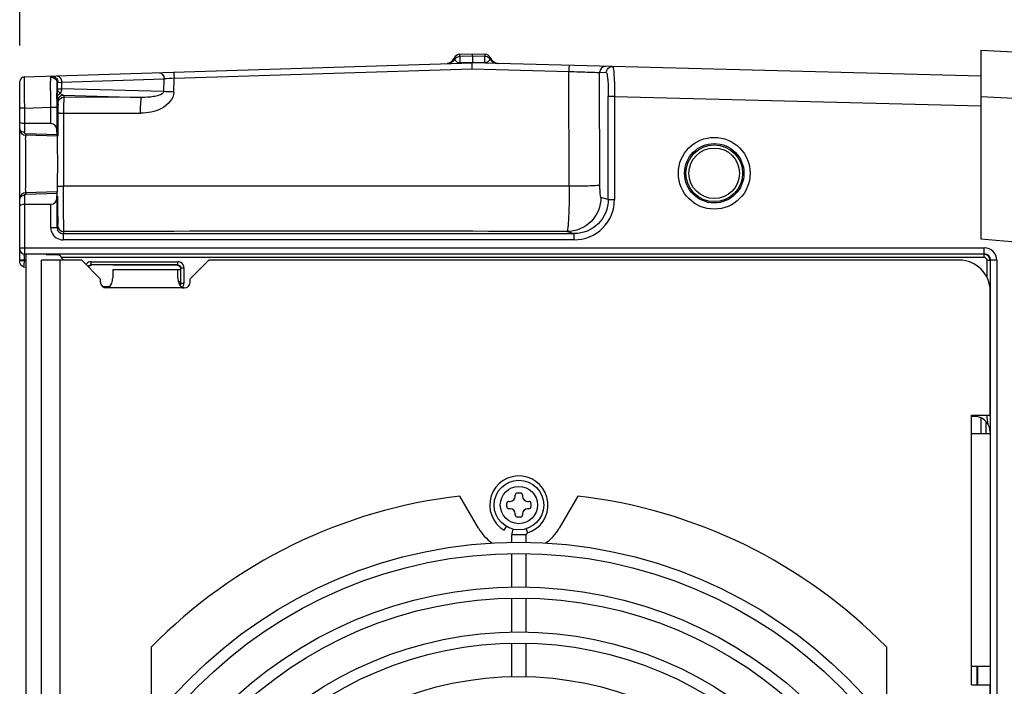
# Model space of a CAD drawing. Header units: inches. Extents: x 0 to 117, y 0 to 83.
# Tile 27 of 62: x 46.07 to 52.32, y 71.52 to 75.76. Entities that reach past the tile are written whole.
import ezdxf

# ---------------------------------------------------------------- set-up
doc = ezdxf.new("R2010")
doc.units = ezdxf.units.IN
doc.header["$LTSCALE"] = 6.431102
doc.header["$MEASUREMENT"] = 0
doc.layers.get('0').update_dxf_attribs({"linetype": 'CONTINUOUS'})
doc.styles.get("Standard").update_dxf_attribs({"font": 'txt', "width": 0.8})
doc.dimstyles.new('DIMSTYLE_2', dxfattribs={"dimtxt": 0.78125, "dimasz": 0.7, "dimexe": 0.18, "dimexo": 0.0625, "dimgap": 0.09, "dimtad": 1, "dimdec": 3, "dimzin": 4, "dimdsep": 46, "dimtxsty": 'STANDARD', "dimblk": '_FILLED', "dimblk1": '_FILLED', "dimblk2": '_FILLED', "dimcen": 0.09, "dimadec": 0, "dimazin": 0, "dimtfac": 1, "dimtdec": 3, "dimtofl": 0, "dimtmove": 0, "dimatfit": 3, "dimldrblk": '_FILLED', "dimfxl": 1, "dimtolj": 1, "dimtzin": 4, "dimarcsym": 0})

# ---------------------------------------------------------------- blocks, each defined once
blk = doc.blocks.new('_FILLED')
at = {"color": 0, "linetype": 'BYBLOCK'}
blk.add_solid([(0, 0), (-1, 0.1429), (-1, -0.1429)], dxfattribs=at)
blk = doc.blocks.new('*D2')
at = {"color": 7, "linetype": 'CONTINUOUS'}
for p, q in [((46.0716, 75.5911), (46.0716, 77.2995)), ((54.733, 74.5228), (54.733, 77.2995)), ((46.0716, 76.9245), (50.4023, 76.9245)), ((54.733, 76.9245), (50.4023, 76.9245))]:
    blk.add_line(p, q, dxfattribs=at)
at = {"color": 7, "linetype": 'CONTINUOUS', "xscale": 0.7, "yscale": 0.7, "zscale": 0.7, "rotation": 180}
blk.add_blockref('_FILLED', (46.0716, 76.9245), dxfattribs=at)
at = {"color": 7, "linetype": 'CONTINUOUS', "xscale": 0.7, "yscale": 0.7, "zscale": 0.7}
blk.add_blockref('_FILLED', (54.733, 76.9245), dxfattribs=at)
at = {"color": 7, "linetype": 'CONTINUOUS', "insert": (50.4023, 77.9011), "char_height": 0.78125, "width": 1.875, "attachment_point": 2, "line_spacing_factor": 0.9}
blk.add_mtext('220', dxfattribs=at)

msp = doc.modelspace()

# ---------------------------------------------------------------- linework, layer by layer
at = {"color": 7, "linetype": 'CONTINUOUS'}
for p, q in [((48.8657, 75.536), (48.9456, 75.5385)), ((48.8657, 75.5215), (48.8657, 75.536)), ((48.9456, 75.524), (48.8657, 75.5215)), ((48.8657, 75.5215), (48.8657, 75.4812)), ((48.9456, 75.5385), (49.0254, 75.5364)), ((48.9456, 75.524), (48.9456, 75.5385)), ((48.9456, 75.524), (48.9456, 75.4838)), ((49.0254, 75.5219), (48.9456, 75.524)), ((49.0254, 75.5364), (49.0254, 75.5219)), ((49.0254, 75.4817), (49.0254, 75.5219)), ((52.1732, 75.5629), (52.1732, 74.365)), ((52.1732, 75.5629), (52.8049, 75.5298)), ((46.1002, 75.3918), (48.9456, 75.4816)), ((48.832, 75.5085), (48.8307, 75.512)), ((48.834, 75.5044), (48.832, 75.5085)), ((48.9456, 75.4838), (48.8657, 75.4812)), ((48.8657, 75.4812), (48.8658, 75.4791)), ((49.0254, 75.4817), (48.9456, 75.4838)), ((48.9456, 75.4838), (48.9456, 75.4818)), ((52.1732, 75.3971), (48.9456, 75.4816)), ((49.0254, 75.4817), (49.0253, 75.4795)), ((46.1002, 75.3918), (46.1007, 75.2935)), ((47.0518, 75.3834), (48.9435, 75.4432)), ((48.9435, 75.4432), (49.559, 75.4271)), ((49.5607, 74.6983), (49.559, 75.4271)), ((49.7554, 74.704), (49.7537, 75.42)), ((49.7955, 75.4189), (49.7537, 75.42)), ((46.0716, 74.6196), (46.0716, 75.3622)), ((46.3083, 75.2513), (46.3088, 75.3314)), ((46.3088, 75.3314), (46.3092, 75.3526)), ((46.3092, 75.3526), (46.3092, 75.3183)), ((46.3137, 75.3579), (46.338, 75.359)), ((46.338, 75.359), (46.9881, 75.3795)), ((46.338, 75.359), (46.338, 75.3158)), ((46.9858, 75.2989), (46.9881, 75.3795)), ((47.0493, 75.2963), (47.0518, 75.3834)), ((46.1007, 75.2935), (46.1009, 75.2558)), ((46.3092, 75.3183), (46.3095, 75.2836)), ((46.3096, 75.2658), (46.3097, 75.2605)), ((46.9858, 75.2989), (46.338, 75.3158)), ((46.3498, 75.2754), (46.3537, 75.2636)), ((46.3498, 75.2754), (46.8462, 75.2624)), ((46.8462, 75.2624), (46.3537, 75.2636)), ((49.8086, 74.6134), (49.8086, 75.2689)), ((49.8479, 75.2689), (49.8086, 75.2689)), ((49.8479, 75.2689), (49.8479, 74.6134)), ((49.8479, 75.2689), (52.1716, 75.2081)), ((52.1732, 75.2675), (52.4696, 75.252)), ((46.1009, 75.2558), (46.1012, 75.1949)), ((46.1012, 75.1949), (46.2688, 75.2002)), ((46.2688, 75.0956), (46.2688, 75.2002)), ((46.2688, 75.2002), (46.3082, 75.2002)), ((46.3082, 75.2002), (46.3082, 75.0566)), ((46.3104, 75.2361), (46.3143, 75.2243)), ((46.1012, 75.1949), (46.0716, 75.1949)), ((46.1012, 75.1949), (46.1012, 75.0405)), ((46.3148, 75.1742), (46.3148, 75.1637)), ((46.3148, 75.1637), (46.3148, 75.0169)), ((46.35, 75.1626), (46.3499, 74.6979)), ((46.35, 75.1626), (46.8388, 75.1615)), ((46.2688, 75.0956), (46.1012, 75.0956)), ((46.3086, 75.0169), (46.11, 75.0221)), ((46.3085, 75.0255), (46.1107, 75.0307)), ((46.3085, 75.0255), (46.3082, 75.0566)), ((46.1012, 74.6389), (46.1012, 74.2681)), ((46.3086, 74.6625), (46.11, 74.6573)), ((46.1107, 74.6487), (46.3085, 74.6539)), ((46.3082, 74.6228), (46.3085, 74.6539)), ((49.5607, 74.6983), (46.3499, 74.6979)), ((46.0716, 74.2157), (46.0716, 74.6179)), ((46.1012, 74.5838), (46.2688, 74.5838)), ((46.2688, 74.4367), (46.2688, 74.5838)), ((46.3082, 74.6228), (46.3082, 74.4367)), ((49.8086, 74.6134), (49.7621, 74.6273)), ((49.8086, 74.6134), (49.8479, 74.6134)), ((46.2688, 74.4367), (46.3082, 74.4367)), ((46.3519, 74.4104), (46.3475, 74.3973)), ((46.3475, 74.3973), (46.3475, 74.358)), ((46.3475, 74.3973), (49.5916, 74.3973)), ((49.5464, 74.4108), (49.5916, 74.3973)), ((49.5916, 74.358), (49.5916, 74.3973)), ((49.5916, 74.358), (46.3475, 74.358)), ((52.1732, 74.365), (55.9862, 74.0314)), ((46.0716, 74.3072), (52.1958, 74.3072)), ((46.1001, 74.2589), (46.1003, 74.2675)), ((46.1006, 74.2681), (46.11, 74.2678)), ((52.1958, 74.2678), (46.11, 74.2678)), ((46.111, 74.2681), (46.111, 64.7029)), ((46.2405, 74.2644), (46.3089, 74.2626)), ((52.1942, 74.2662), (52.1958, 74.2678)), ((52.1942, 74.2466), (52.1942, 74.2662)), ((52.1958, 74.2678), (52.1958, 74.3072)), ((46.1004, 74.2287), (46.0716, 74.2287)), ((46.1004, 74.2252), (46.0716, 74.2252)), ((46.1004, 74.2252), (46.0974, 74.1976)), ((46.1004, 74.2287), (46.1004, 74.2252)), ((46.1004, 74.2287), (46.111, 74.2284)), ((46.111, 74.2235), (46.1004, 74.2252)), ((46.2094, 64.7413), (46.2094, 74.2295)), ((46.4653, 74.2295), (46.2094, 74.2295)), ((46.3275, 74.2295), (46.3275, 71.257)), ((52.1942, 74.2466), (46.3396, 74.2466)), ((46.4653, 74.2295), (46.5834, 74.1113)), ((46.5249, 74.1994), (46.5249, 74.2191)), ((46.5249, 74.2191), (47.0751, 74.2191)), ((47.0751, 74.1994), (47.0751, 74.2191)), ((47.1543, 74.1113), (47.2724, 74.2295)), ((52.0362, 74.2295), (47.2724, 74.2295)), ((52.2139, 74.1174), (52.2139, 74.2269)), ((52.2335, 74.2269), (52.2139, 74.2269)), ((52.2745, 74.2285), (52.2351, 74.2285)), ((52.2351, 64.7431), (52.2351, 74.2277)), ((52.2745, 74.2285), (52.2745, 64.7423)), ((46.0971, 74.1935), (46.0966, 74.1879)), ((46.0966, 74.1879), (46.0966, 74.1865)), ((46.0966, 74.1865), (46.111, 74.1843)), ((47.0751, 74.1994), (46.5249, 74.1994)), ((47.0718, 74.1962), (46.6622, 74.1964)), ((46.6622, 74.1704), (46.6622, 74.1178)), ((46.6622, 74.1704), (47.0915, 74.1704)), ((47.0756, 74.1178), (47.0756, 74.1704)), ((47.0915, 74.1765), (47.0915, 74.0856)), ((47.0947, 74.0823), (47.0947, 74.1797)), ((47.0947, 74.1797), (47.1144, 74.1797)), ((47.1144, 74.1797), (47.1144, 74.0823)), ((46.5834, 74.1113), (46.5834, 74.0917)), ((47.0915, 74.0917), (47.0756, 74.0917)), ((47.0947, 74.0823), (47.1144, 74.0823)), ((47.1543, 74.0917), (47.1543, 74.1113)), ((46.5964, 74.0626), (46.6435, 74.0626)), ((47.1149, 74.0523), (46.6228, 74.0523)), ((52.233, 73.2452), (52.233, 74.0326)), ((52.1149, 71.5326), (52.1149, 73.2452)), ((52.1149, 73.2452), (52.233, 73.2452)), ((52.1149, 73.2393), (52.1461, 73.2357)), ((52.174, 73.2281), (52.174, 73.1271)), ((52.2067, 73.1271), (52.2067, 73.2048)), ((52.233, 73.1271), (52.1149, 73.1271)), ((48.9852, 72.5267), (48.8669, 72.7316)), ((49.2173, 72.7295), (49.2173, 72.7373)), ((49.2311, 72.7511), (49.2508, 72.7511)), ((49.2645, 72.7373), (49.2645, 72.7295)), ((49.6149, 72.7316), (49.4966, 72.5267)), ((49.1641, 72.6645), (49.1641, 72.6842)), ((49.1779, 72.698), (49.1858, 72.698)), ((49.1858, 72.6507), (49.1779, 72.6507)), ((49.296, 72.698), (49.3039, 72.698)), ((49.3039, 72.6507), (49.296, 72.6507)), ((49.3177, 72.6842), (49.3177, 72.6645)), ((49.2173, 72.6113), (49.2173, 72.6192)), ((49.2508, 72.5976), (49.2311, 72.5976)), ((49.2645, 72.6192), (49.2645, 72.6113)), ((49.1484, 72.5141), (49.1622, 72.538)), ((49.2876, 72.5242), (49.2957, 72.4983)), ((49.1956, 72.4367), (49.1956, 72.4845)), ((49.2862, 72.4845), (49.1963, 72.4845)), ((49.2862, 72.4367), (49.2862, 72.4845)), ((49.1956, 72.1547), (49.1956, 72.3659)), ((49.2862, 72.1547), (49.2862, 72.3659)), ((49.1956, 71.8677), (49.1956, 72.0823)), ((49.2862, 71.8677), (49.2862, 72.0823)), ((46.9081, 71.2916), (46.9081, 71.7736)), ((49.1956, 71.5842), (49.1956, 71.7969)), ((49.2862, 71.5842), (49.2862, 71.7969)), ((51.5738, 71.7736), (51.5738, 71.2916)), ((52.1149, 71.6507), (52.233, 71.6507)), ((52.1504, 71.5331), (52.1504, 71.6507)), ((52.1543, 71.5326), (52.1543, 71.6507)), ((52.1149, 71.5326), (52.233, 71.5326)), ((52.233, 67.4381), (52.233, 71.5326))]:
    msp.add_line(p, q, dxfattribs=at)
for centre, radius in [((50.4811, 74.7806), 0.2279), ((50.4811, 74.7806), 0.1886), ((50.4811, 74.7806), 0.1801), ((50.4811, 74.7806), 0.1604), ((49.2409, 72.6743), 0.1575), ((49.2409, 72.6743), 0.1181), ((49.2409, 69.4854), 2.9528), ((49.2409, 69.4854), 2.8819), ((49.2409, 69.4854), 2.6693), ((49.2409, 69.4854), 2.5984), ((49.2409, 69.4854), 2.3839), ((49.2409, 69.4854), 2.313), ((49.2409, 69.4854), 2.1004)]:
    msp.add_circle(centre, radius, dxfattribs=at)
for centre, radius, start, end in [((48.8669, 75.4966), 0.0394, 91.39246, 156.84093), ((49.0244, 75.4971), 0.0394, 23.46141, 88.90989), ((49.1147, 75.5362), 0.0591, 203.45796, 268.5), ((48.7764, 75.5353), 0.0591, 271.80803, 336.8444), ((49.0256, 75.4832), 0.0384, 34.63734, 46.79041), ((49.0021, 75.5342), 0.0623, 332.09492, 333.70148), ((46.1012, 75.3623), 0.0295, 91.80415, 179.98993), ((47.3752, 69.4931), 5.8991, 93.14311, 93.76281), ((53.8474, 75.3468), 7.5382, 180.48008, 180.61532), ((46.3471, 75.2506), 0.0414, 114.92376, 120.37719), ((46.361, 75.3104), 0.0385, 215.26911, 219.89002), ((64.0777, 75.1999), 17.7695, 179.8342, 179.99904), ((46.3493, 75.236), 0.0389, 169.37002, 179.88814), ((46.3532, 75.2242), 0.0389, 170.11811, 179.93317), ((46.111, 75.0614), 0.0394, 180.00191, 268.50002), ((46.111, 74.618), 0.0394, 91.49997, 179.998), ((24.5177, 74.6886), 21.797, 359.64639, 359.86081), ((34.6462, 74.6282), 11.6683, 359.40607, 359.63648), ((46.3476, 74.4367), 0.0788, 202.68458, 269.98047), ((46.3475, 74.4367), 0.0393, 179.93514, 270.01251), ((46.3519, 74.4498), 0.0393, 180.03483, 269.9962), ((48.0274, -513.0247), 587.4375, 89.8518389, 90.1634187), ((46.1012, 74.2976), 0.0295, 180, 269.25025), ((46.3078, 74.2233), 0.0394, 9.0594, 88.5), ((52.1942, 74.2269), 0.0394, 0.00209, 89.9979), ((52.1958, 74.2285), 0.0787, 0.0065, 90.00206), ((52.1958, 74.2285), 0.0393, 359.91998, 90.08003), ((46.807, 74.2565), 0.7069, 179.80386, 180.19693), ((47.1922, 74.2577), 1.0922, 180.19052, 180.48548), ((47.8459, 74.2636), 1.7459, 180.4987, 181.14493), ((52.0362, 74.0326), 0.1969, 0, 90), ((52.194, 74.226), 0.0206, 70.59468, 89.45738), ((46.5933, 74.1503), 0.4981, 174.5519, 175.02425), ((46.6228, 74.0917), 0.0394, 180, 270), ((47.1149, 74.0917), 0.0394, 270, 360), ((52.1346, 73.1379), 0.0984, 0, 83.32352), ((49.2409, 72.6743), 0.185, 287.27929, 240), ((49.2409, 69.4854), 3.2677, 96.57237, 135.55364), ((49.1858, 72.7295), 0.0315, 270, 360), ((49.2311, 72.7373), 0.0138, 90, 180), ((49.2508, 72.7373), 0.0138, 0, 90), ((49.296, 72.7295), 0.0315, 180, 270), ((49.2409, 69.4854), 3.2677, 44.44636, 83.42763), ((49.1779, 72.6842), 0.0138, 90, 180), ((49.1779, 72.6645), 0.0138, 180, 270), ((49.1858, 72.6192), 0.0315, 0, 90), ((49.296, 72.6192), 0.0315, 90, 180), ((49.3039, 72.6842), 0.0138, 0, 90), ((49.3039, 72.6645), 0.0138, 270, 360), ((49.2311, 72.6113), 0.0138, 180, 270), ((49.2508, 72.6113), 0.0138, 270, 360), ((49.2409, 72.6743), 0.2953, 210, 234.95552), ((49.3, 72.4845), 0.1043, 159.04086, 180), ((49.2409, 72.6743), 0.2953, 305.04448, 330), ((49.3, 72.4845), 0.0138, 107.27929, 180)]:
    msp.add_arc(centre, radius, start, end, dxfattribs=at)
for centre, major_axis, ratio, start_param, end_param in [((46.2688, 75.0562), (0, 0.0394), 1, -1.562879, -0.000809), ((46.3086, 75.0464), (0, 0.0295), 0.008729, -3.927562, -3.141831), ((46.3086, 74.633), (0, 0.0295), 0.008729, 0.000238, 0.785969), ((46.2688, 74.6232), (0.0394, 0), 1, -1.570414, -0.008344)]:
    msp.add_ellipse(centre, major_axis=major_axis, ratio=ratio, start_param=start_param, end_param=end_param, dxfattribs=at)
for points in [[(48.8657, 75.5215), (48.8537, 75.5211), (48.8407, 75.5143), (48.834, 75.5044)], [(49.0519, 75.5112), (49.0449, 75.5177), (49.0349, 75.5217), (49.0254, 75.5219)], [(48.834, 75.5044), (48.8244, 75.4887), (48.8048, 75.4771), (48.7865, 75.4766)], [(49.0572, 75.505), (49.0668, 75.4894), (49.0865, 75.4779), (49.1048, 75.4774)], [(46.2749, 75.3973), (46.2897, 75.3977), (46.3063, 75.3856), (46.3113, 75.3717)], [(46.3065, 75.3663), (46.3083, 75.362), (46.3092, 75.3573), (46.3092, 75.3526)], [(46.3113, 75.3717), (46.3128, 75.3673), (46.3137, 75.3626), (46.3137, 75.3579)], [(46.3097, 75.2605), (46.3098, 75.2707), (46.3173, 75.2812), (46.3261, 75.2864)], [(46.338, 75.3158), (46.3379, 75.3062), (46.3352, 75.296), (46.3296, 75.2882)], [(46.3498, 75.2754), (46.3428, 75.276), (46.336, 75.2804), (46.3315, 75.2857)], [(46.3398, 75.2611), (46.3442, 75.2627), (46.349, 75.2636), (46.3537, 75.2636)], [(46.3149, 75.2309), (46.3171, 75.2437), (46.3276, 75.2565), (46.3398, 75.2611)], [(46.0785, 75.048), (46.0755, 75.0505), (46.073, 75.054), (46.0721, 75.0578)], [(46.1107, 75.0307), (46.1062, 75.0308), (46.1012, 75.036), (46.1012, 75.0405)], [(46.1012, 74.6389), (46.0933, 74.6389), (46.0849, 74.6366), (46.0788, 74.6317)], [(46.0788, 74.6317), (46.0757, 74.6291), (46.0731, 74.6256), (46.0721, 74.6217)], [(46.2688, 74.4367), (46.2688, 74.4264), (46.2709, 74.4159), (46.2749, 74.4063)], [(46.0966, 74.1865), (46.0839, 74.1885), (46.0716, 74.2029), (46.0716, 74.2157)], [(46.5249, 74.2191), (46.514, 74.219), (46.5024, 74.2138), (46.4952, 74.2056)], [(47.1091, 74.1995), (47.1026, 74.2108), (47.0882, 74.2191), (47.0751, 74.2191)], [(52.2139, 74.2269), (52.2137, 74.2344), (52.208, 74.2429), (52.2008, 74.2454)], [(46.5069, 74.1878), (46.509, 74.1925), (46.5133, 74.1965), (46.5181, 74.1982)], [(46.5092, 74.1855), (46.5106, 74.1894), (46.5141, 74.1926), (46.5178, 74.1943)], [(47.0751, 74.1994), (47.0843, 74.1994), (47.0948, 74.189), (47.0947, 74.1797)], [(47.1144, 74.1797), (47.1144, 74.1866), (47.1125, 74.1936), (47.1091, 74.1995)], [(46.6228, 74.0523), (46.6381, 74.0523), (46.6506, 74.0697), (46.656, 74.084)], [(46.656, 74.084), (46.66, 74.0947), (46.6622, 74.1064), (46.6622, 74.1178)], [(47.0915, 74.0856), (47.0915, 74.0809), (47.0905, 74.0756), (47.0874, 74.072)], [(47.0947, 74.0823), (47.0947, 74.0775), (47.0927, 74.0724), (47.0894, 74.0688)], [(47.11, 74.0643), (47.1128, 74.0697), (47.1142, 74.0761), (47.1144, 74.0823)], [(52.2195, 73.1878), (52.2159, 73.2067), (52.2141, 73.226), (52.2138, 73.2452)]]:
    msp.add_open_spline(points, degree=3, dxfattribs=at)
for points, knots in [([(49.0605, 75.5127), (49.0604, 75.5133), (49.0594, 75.5085), (49.0587, 75.5081), (49.058, 75.5066)], [0, 0, 0, 0, 0.249639, 1, 1, 1, 1]), ([(48.834, 75.5044), (48.835, 75.5023), (48.8411, 75.4904), (48.8548, 75.4824), (48.8657, 75.4812)], [0, 0, 0, 0, 0.175023, 1, 1, 1, 1]), ([(48.9435, 75.4432), (48.9435, 75.4481), (48.9437, 75.457), (48.9436, 75.4697), (48.9451, 75.4758), (48.9446, 75.4816), (48.9456, 75.4816)], [0, 0, 0, 0, 0.382602, 0.706274, 0.921382, 1, 1, 1, 1]), ([(49.0572, 75.505), (49.0562, 75.5029), (49.05, 75.4911), (49.0364, 75.4822), (49.0254, 75.4817)], [0, 0, 0, 0, 0.174994, 1, 1, 1, 1]), ([(49.559, 75.4271), (49.5592, 75.4362), (49.5596, 75.4493), (49.562, 75.4599), (49.5627, 75.4654), (49.5638, 75.4654)], [0, 0, 0, 0, 0.70405, 0.909229, 1, 1, 1, 1]), ([(49.7939, 75.4594), (49.7838, 75.4596), (49.7623, 75.4515), (49.7537, 75.4302), (49.7537, 75.42)], [0, 0, 0, 0, 0.499339, 1, 1, 1, 1]), ([(49.7956, 75.4189), (49.7956, 75.4291), (49.8042, 75.4504), (49.8256, 75.4586), (49.8358, 75.4583)], [0, 0, 0, 0, 0.500682, 1, 1, 1, 1]), ([(49.8358, 75.4583), (49.8373, 75.4582), (49.8393, 75.4516), (49.8412, 75.4422), (49.8432, 75.4241), (49.8457, 75.3904), (49.8477, 75.3376), (49.8479, 75.2931), (49.8479, 75.2689)], [0, 0, 0, 0, 0.023581, 0.081568, 0.174028, 0.297889, 0.619841, 1, 1, 1, 1]), ([(46.2688, 75.2002), (46.2687, 75.2213), (46.2685, 75.2848), (46.2677, 75.3484), (46.2686, 75.3907)], [0, 0, 0, 0, 0.333583, 1, 1, 1, 1]), ([(46.2686, 75.3907), (46.2687, 75.3924), (46.2694, 75.3962), (46.2732, 75.3972), (46.2749, 75.3973)], [0, 0, 0, 0, 0.509797, 1, 1, 1, 1]), ([(46.2686, 75.3907), (46.273, 75.3908), (46.2886, 75.3889), (46.3024, 75.3767), (46.3065, 75.3663)], [0, 0, 0, 0, 0.278292, 1, 1, 1, 1]), ([(46.309, 75.3984), (46.3167, 75.3986), (46.3338, 75.3871), (46.3379, 75.3688), (46.338, 75.359)], [0, 0, 0, 0, 0.439827, 1, 1, 1, 1]), ([(46.959, 75.4189), (46.9667, 75.4191), (46.9838, 75.4076), (46.9879, 75.3894), (46.9881, 75.3795)], [0, 0, 0, 0, 0.439831, 1, 1, 1, 1]), ([(47.0481, 75.4217), (47.0492, 75.4217), (47.049, 75.4159), (47.0506, 75.41), (47.0511, 75.3974), (47.0516, 75.3886), (47.0518, 75.3834)], [0, 0, 0, 0, 0.086288, 0.291712, 0.597212, 1, 1, 1, 1]), ([(49.559, 75.4271), (49.6033, 75.4257), (49.6681, 75.4228), (49.7331, 75.4218), (49.7537, 75.42)], [0, 0, 0, 0, 0.68232, 1, 1, 1, 1]), ([(49.7956, 75.4189), (49.7997, 75.4188), (49.8011, 75.3969), (49.8063, 75.3719), (49.8078, 75.3226), (49.8086, 75.2881), (49.8086, 75.2689)], [0, 0, 0, 0, 0.08267, 0.298871, 0.620493, 1, 1, 1, 1]), ([(46.3092, 75.3526), (46.3092, 75.354), (46.3097, 75.3569), (46.3125, 75.3579), (46.3137, 75.3579)], [0, 0, 0, 0, 0.531514, 1, 1, 1, 1]), ([(46.3296, 75.2882), (46.3267, 75.2904), (46.318, 75.2988), (46.3094, 75.3097), (46.3092, 75.3183)], [0, 0, 0, 0, 0.297684, 1, 1, 1, 1]), ([(46.3092, 75.3183), (46.3098, 75.3158), (46.3239, 75.3188), (46.331, 75.3161), (46.338, 75.3158)], [0, 0, 0, 0, 0.268357, 1, 1, 1, 1]), ([(46.3498, 75.2754), (46.3408, 75.2754), (46.3224, 75.269), (46.3127, 75.252), (46.3111, 75.2432)], [0, 0, 0, 0, 0.499482, 1, 1, 1, 1]), ([(46.3537, 75.2636), (46.3514, 75.2619), (46.3535, 75.2494), (46.35, 75.2303), (46.3505, 75.1985), (46.35, 75.1753), (46.35, 75.1626)], [0, 0, 0, 0, 0.084704, 0.303936, 0.62532, 1, 1, 1, 1]), ([(47.0493, 75.2963), (47.0495, 75.2527), (46.9722, 75.1738), (46.8839, 75.1626), (46.8388, 75.1615)], [0, 0, 0, 0, 0.491367, 1, 1, 1, 1]), ([(46.9858, 75.2989), (46.9851, 75.2864), (46.9543, 75.2739), (46.9096, 75.2642), (46.8709, 75.262), (46.8462, 75.2624)], [0, 0, 0, 0, 0.252108, 0.502435, 1, 1, 1, 1]), ([(47.0493, 75.2963), (47.0435, 75.2965), (47.0223, 75.2971), (47.0011, 75.298), (46.9858, 75.2989)], [0, 0, 0, 0, 0.276563, 1, 1, 1, 1]), ([(46.3097, 75.2605), (46.3097, 75.257), (46.3103, 75.249), (46.3089, 75.2405), (46.3104, 75.2361)], [0, 0, 0, 0, 0.430089, 1, 1, 1, 1]), ([(46.3143, 75.2243), (46.3159, 75.2196), (46.3132, 75.2024), (46.3148, 75.186), (46.3148, 75.1742)], [0, 0, 0, 0, 0.292578, 1, 1, 1, 1]), ([(46.8388, 75.1615), (46.8388, 75.1741), (46.8394, 75.1972), (46.8399, 75.2295), (46.8436, 75.2477), (46.8434, 75.2615), (46.8462, 75.2624)], [0, 0, 0, 0, 0.37258, 0.692626, 0.912039, 1, 1, 1, 1]), ([(46.3148, 75.1637), (46.3151, 75.1628), (46.3199, 75.164), (46.3258, 75.1624), (46.3373, 75.1629), (46.3455, 75.1626), (46.35, 75.1626)], [0, 0, 0, 0, 0.077445, 0.290312, 0.612478, 1, 1, 1, 1]), ([(46.1012, 75.0956), (46.0972, 75.0956), (46.0874, 75.0963), (46.0716, 75.1008), (46.0716, 75.1078)], [0, 0, 0, 0, 0.357607, 1, 1, 1, 1]), ([(46.0721, 75.0578), (46.0719, 75.0584), (46.0717, 75.0596), (46.0716, 75.0608), (46.0716, 75.0614)], [0, 0, 0, 0, 0.497925, 1, 1, 1, 1]), ([(46.1012, 75.0405), (46.0988, 75.0405), (46.0908, 75.0412), (46.0829, 75.0443), (46.0785, 75.048)], [0, 0, 0, 0, 0.295485, 1, 1, 1, 1]), ([(46.11, 74.6573), (46.1088, 74.6571), (46.1114, 74.665), (46.1089, 74.6722), (46.1102, 74.6905), (46.1096, 74.7122), (46.1097, 74.7397), (46.1096, 74.7826), (46.1097, 74.8397), (46.1096, 74.8968), (46.1097, 74.9397), (46.1096, 74.9672), (46.1102, 74.9889), (46.1089, 75.0071), (46.1115, 75.0144), (46.1088, 75.0223), (46.11, 75.0221)], [0, 0, 0, 0, 0.009833, 0.038419, 0.084377, 0.146416, 0.222313, 0.308786, 0.5, 0.691213, 0.777687, 0.853584, 0.915623, 0.961581, 0.990167, 1, 1, 1, 1]), ([(46.1107, 75.0307), (46.1107, 75.0293), (46.11, 75.0267), (46.1112, 75.0229), (46.11, 75.0221)], [0, 0, 0, 0, 0.501209, 1, 1, 1, 1]), ([(46.3113, 74.6625), (46.3124, 74.6625), (46.3104, 74.6697), (46.3128, 74.6771), (46.3118, 74.6947), (46.3125, 74.7159), (46.3125, 74.7426), (46.3128, 74.7842), (46.3128, 74.8397), (46.3128, 74.8951), (46.3125, 74.9368), (46.3125, 74.9635), (46.3118, 74.9847), (46.3128, 75.0023), (46.3104, 75.0096), (46.3124, 75.0169), (46.3113, 75.0169)], [0, 0, 0, 0, 0.009677, 0.038107, 0.084338, 0.146485, 0.222253, 0.308659, 0.499974, 0.691291, 0.777706, 0.853485, 0.915645, 0.961887, 0.990321, 1, 1, 1, 1]), ([(49.7554, 74.704), (49.7492, 74.7021), (49.7282, 74.7022), (49.6876, 74.6996), (49.6289, 74.699), (49.5847, 74.6984), (49.5607, 74.6983)], [0, 0, 0, 0, 0.099212, 0.317951, 0.630592, 1, 1, 1, 1]), ([(49.7621, 74.6273), (49.76, 74.6279), (49.7594, 74.6382), (49.7566, 74.652), (49.7558, 74.6766), (49.7554, 74.6942), (49.7554, 74.704)], [0, 0, 0, 0, 0.087873, 0.303232, 0.622065, 1, 1, 1, 1]), ([(46.1012, 74.6389), (46.1012, 74.6403), (46.1012, 74.643), (46.1025, 74.6459), (46.1037, 74.6466)], [0, 0, 0, 0, 0.509231, 1, 1, 1, 1]), ([(46.1037, 74.6466), (46.1043, 74.647), (46.1062, 74.6473), (46.1079, 74.6468), (46.1089, 74.6464)], [0, 0, 0, 0, 0.411105, 1, 1, 1, 1]), ([(46.11, 74.6573), (46.1104, 74.6573), (46.1098, 74.6525), (46.1106, 74.6506), (46.1107, 74.648)], [0, 0, 0, 0, 0.153784, 1, 1, 1, 1]), ([(46.3147, 74.699), (46.3151, 74.698), (46.32, 74.6993), (46.3258, 74.6978), (46.3371, 74.6982), (46.3452, 74.6979), (46.3499, 74.6979)], [0, 0, 0, 0, 0.086686, 0.298017, 0.598132, 1, 1, 1, 1]), ([(46.3519, 74.4104), (46.3504, 74.4182), (46.3522, 74.4472), (46.3497, 74.5064), (46.3504, 74.5945), (46.3498, 74.6615), (46.3499, 74.6979)], [0, 0, 0, 0, 0.082806, 0.299738, 0.620426, 1, 1, 1, 1]), ([(49.5607, 74.6983), (49.5606, 74.662), (49.5598, 74.595), (49.5575, 74.5158), (49.5543, 74.4646), (49.5526, 74.4373), (49.5494, 74.4218), (49.5486, 74.412), (49.5464, 74.4108)], [0, 0, 0, 0, 0.377647, 0.697604, 0.821386, 0.914827, 0.97481, 1, 1, 1, 1]), ([(46.0721, 74.6217), (46.072, 74.6211), (46.0717, 74.6199), (46.0716, 74.6186), (46.0716, 74.618)], [0, 0, 0, 0, 0.503548, 1, 1, 1, 1]), ([(46.0716, 74.5716), (46.0716, 74.5732), (46.0782, 74.5836), (46.0917, 74.5838), (46.1012, 74.5838)], [0, 0, 0, 0, 0.148771, 1, 1, 1, 1]), ([(49.7621, 74.6273), (49.762, 74.5721), (49.716, 74.4575), (49.6015, 74.4109), (49.5464, 74.4108)], [0, 0, 0, 0, 0.500537, 1, 1, 1, 1]), ([(49.5916, 74.358), (49.6569, 74.3579), (49.7929, 74.4121), (49.8479, 74.5481), (49.8479, 74.6134)], [0, 0, 0, 0, 0.500087, 1, 1, 1, 1]), ([(49.8086, 74.6134), (49.8087, 74.5581), (49.7621, 74.443), (49.6468, 74.3973), (49.5916, 74.3973)], [0, 0, 0, 0, 0.499901, 1, 1, 1, 1]), ([(46.3139, 74.5072), (46.3137, 74.4933), (46.3119, 74.4745), (46.3142, 74.4548), (46.3125, 74.4498)], [0, 0, 0, 0, 0.723863, 1, 1, 1, 1]), ([(46.5178, 74.1943), (46.5192, 74.195), (46.5222, 74.196), (46.5252, 74.1963), (46.5267, 74.1963)], [0, 0, 0, 0, 0.508332, 1, 1, 1, 1]), ([(46.5181, 74.1982), (46.5192, 74.1986), (46.5214, 74.1992), (46.5237, 74.1994), (46.5249, 74.1994)], [0, 0, 0, 0, 0.501946, 1, 1, 1, 1]), ([(47.0709, 74.1963), (47.0762, 74.1963), (47.0884, 74.1939), (47.0915, 74.1818), (47.0915, 74.1765)], [0, 0, 0, 0, 0.501111, 1, 1, 1, 1]), ([(47.0756, 74.1178), (47.0756, 74.112), (47.0778, 74.0883), (47.0902, 74.0594), (47.108, 74.0535)], [0, 0, 0, 0, 0.23585, 1, 1, 1, 1]), ([(47.1064, 74.0584), (47.107, 74.0593), (47.1083, 74.0613), (47.1094, 74.0632), (47.11, 74.0643)], [0, 0, 0, 0, 0.49966, 1, 1, 1, 1]), ([(47.108, 74.0535), (47.1091, 74.0531), (47.1114, 74.0525), (47.1138, 74.0523), (47.1149, 74.0523)], [0, 0, 0, 0, 0.502406, 1, 1, 1, 1])]:
    msp.add_open_spline(points, degree=3, knots=knots, dxfattribs=at)

# ---------------------------------------------------------------- dimensions: what is measured, and where the dimension line sits
dim = msp.add_linear_dim(base=(54.733, 76.9245), p1=(46.0716, 75.5911), p2=(54.733, 74.5228), dimstyle='DIMSTYLE_2', dxfattribs=at)
dim.commit()
dim.dimension.update_dxf_attribs({"geometry": '*D2', "text_midpoint": (49.4648, 77.5105), "dimtype": 160})

doc.saveas('drawing.dxf')
